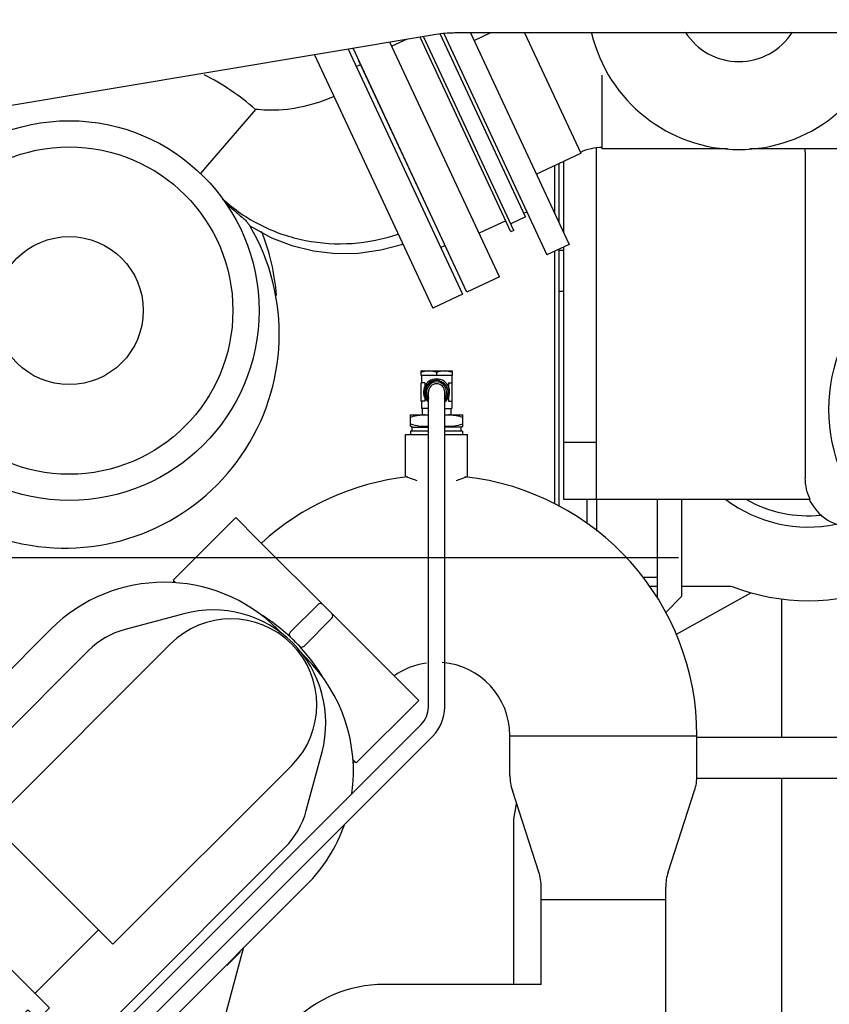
# Model space of a CAD drawing. Header units: millimetres. Extents: x 0 to 1189, y 0 to 841.
# Tile 165 of 175: x 928 to 948, y 469 to 493. Entities that reach past the tile are written whole.
import ezdxf

# ---------------------------------------------------------------- set-up
doc = ezdxf.new("R2010")
doc.units = ezdxf.units.MM
doc.header["$LTSCALE"] = 65.395
doc.linetypes.add('CENTER', pattern=[0.6, 0.375, -0.075, 0.075, -0.075])
for name, color, linetype in [('1007_885011_97_PBL1403', 7, 'CONTINUOUS'), ('25007_040000_TLKGS_KS_V_ABL1308', 7, 'CONTINUOUS'), ('25007_041000_TLKGS_KS_V_ABL1309', 7, 'CONTINUOUS'), ('25007_060000_TLKGS_KGS_V_ABL1244', 7, 'CONTINUOUS'), ('25007_061000_TLKGS_KGS_V_ABL1245', 7, 'CONTINUOUS'), ('25007_062000_TLKGS_KGS_TL_V_ABL1295', 7, 'CONTINUOUS'), ('25007_153200_271333_ABL1181', 7, 'CONTINUOUS'), ('25007_153200_33_ABL1345', 7, 'CONTINUOUS'), ('25007_153200_33_T1_PBL1404', 7, 'CONTINUOUS'), ('25007_153200_33_T2_PBL1354', 7, 'CONTINUOUS'), ('25007_153200_93_ABL1253', 7, 'CONTINUOUS'), ('25007_153200_93_T1_PBL1266', 7, 'CONTINUOUS'), ('25007_153200_93_T2_PBL1275', 7, 'CONTINUOUS'), ('25007_153700_00_12_AC_ABL1364', 7, 'CONTINUOUS'), ('25007_153700_00_12_AC_ABL1366', 7, 'CONTINUOUS'), ('25007_153700_00_12_T1_AC_PBL1365', 7, 'CONTINUOUS'), ('25007_153700_00_12_T1_AC_PBL1367', 7, 'CONTINUOUS'), ('25007_634500_05_SIMPLE1_A_ABL1246', 7, 'CONTINUOUS'), ('25007_634500_05_SIMPLE1_T1_A_PBL1247', 7, 'CONTINUOUS'), ('25007_641000_05_SIMPLE1_E_ABL1251', 7, 'CONTINUOUS'), ('25007_641000_05_SIMPLE1_T1_E_PBL1252', 7, 'CONTINUOUS'), ('25007_641000_05_SIMPLE1_T2_E_PBL1264', 7, 'CONTINUOUS'), ('25007_644000_01_SIMPLE1_C_ABL1374', 7, 'CONTINUOUS'), ('25007_644000_01_SIMPLE1_T1_C_PBL1375', 7, 'CONTINUOUS'), ('25007_644000_01_SIMPLE1_T2_C_PBL2440', 7, 'CONTINUOUS'), ('25007_733000_05_SIMPLE1_A_ABL1310', 7, 'CONTINUOUS'), ('25007_733000_05_SIMPLE1_T1_A_PBL1311', 7, 'CONTINUOUS'), ('25007_765000_05_SIMPLE1_T1_X_PBL1307', 7, 'CONTINUOUS'), ('25007_765000_05_SIMPLE1_T2_X_PBL2451', 7, 'CONTINUOUS'), ('25007_765000_05_SIMPLE1_X_ABL1306', 7, 'CONTINUOUS'), ('25007_831800_06_SIMPLE1_X_ABL1340', 7, 'CONTINUOUS'), ('25007_831800_06_SIMPLE1_X_T1_PBL1353', 7, 'CONTINUOUS'), ('25007_833200_01_SIMPLE1_X_ABL1339', 7, 'CONTINUOUS'), ('25007_836000_01_SIMPLE1_C_ABL1386', 7, 'CONTINUOUS'), ('25007_836000_01_SIMPLE1_T1_C_PBL1387', 7, 'CONTINUOUS'), ('25007_836000_01_SIMPLE1_T2_C_PBL2455', 7, 'CONTINUOUS'), ('25007_836000_01_SIMPLE1_T3_C_PBL2439', 7, 'CONTINUOUS'), ('25067_000000_IMO-2_SKL_PBL1327', 7, 'CONTINUOUS'), ('25067_000000_TLKGS_MARKETING_ABL1229', 7, 'CONTINUOUS'), ('25067_030000_TLKGS_V_ABL1230', 7, 'CONTINUOUS'), ('25067_100000_TLKGS_V_ABL1261', 7, 'CONTINUOUS'), ('25067_111000_21_SIMPLE1_A_ABL1271', 7, 'CONTINUOUS'), ('25067_111000_21_SIMPLE1_T1_A_PBL1272', 7, 'CONTINUOUS'), ('25067_111200_24_SIMPLE1_T5_X_PBL1326', 7, 'CONTINUOUS'), ('25067_111200_24_SIMPLE1_X_ABL1282', 7, 'CONTINUOUS'), ('25067_153000_20_T1_PBL1348', 7, 'CONTINUOUS'), ('6M25C_GENSET_SCHUTZHAUBE_ABL1249', 7, 'CONTINUOUS'), ('6M25C_GENSET_SCHUTZHAUBE_T1_PBL1250', 7, 'CONTINUOUS'), ('B-05-38X28-89X2_5-N6000_PBL1333', 7, 'CONTINUOUS'), ('BOGEN-S-2D-180-114_3X3_6_PBL1312', 7, 'CONTINUOUS'), ('BOGEN-S-2D-45-88_9X3_2_PBL2456', 7, 'CONTINUOUS'), ('BOGEN-S-2D-90-76_1X2_9_PBL1265', 7, 'CONTINUOUS'), ('D2616-2-K-114_3-3_6-76_1-2_9_PBL1298', 7, 'CONTINUOUS'), ('D2616-2-K-60_3-2_9-42_4-2_6_PBL1267', 7, 'CONTINUOUS'), ('D7603-A27X32-CU_PBL1334', 7, 'CONTINUOUS'), ('E1514-IBC_DN65PN40X2_PBL1385', 7, 'CONTINUOUS'), ('E1514-IBC_DN65PN40X2_PBL1407', 7, 'CONTINUOUS'), ('EN1092-1-01A-DN50-PN16-61_5_PBL1254', 7, 'CONTINUOUS'), ('GESTRA_RK41_PN6_DN80_PBL1402', 7, 'CONTINUOUS'), ('GWR-3_4-1_4_PBL1335', 7, 'CONTINUOUS'), ('links_5_VBL1178', 7, 'CONTINUOUS'), ('SVH10LR_PBL1337', 7, 'CONTINUOUS')]:
    doc.layers.add(name, color=color, linetype=linetype)

# ---------------------------------------------------------------- blocks, each defined once
blk = doc.blocks.new('EN1092-1-01A-DN50-PN16-61_5_PBL1254', base_point=(934.928, 462.982))
at = {"layer": 'EN1092-1-01A-DN50-PN16-61_5_PBL1254', "color": 7, "linetype": 'Continuous'}
for p, q in [((931.628, 463.122), (938.228, 463.122)), ((931.628, 462.842), (931.628, 463.122)), ((938.228, 462.842), (938.228, 463.122))]:
    blk.add_line(p, q, dxfattribs=at)
blk = doc.blocks.new('BOGEN-S-2D-90-76_1X2_9_PBL1265', base_point=(943.187398, 463.539))
at = {"layer": 'BOGEN-S-2D-90-76_1X2_9_PBL1265', "color": 7, "linetype": 'Continuous'}
blk.add_line((941.1664, 465.56), (944.2104, 465.56), dxfattribs=at)
for radius, start, end in [(4.041996, 179.9999433, 260.8589621), (0.997996, 179.9997704, 229.6513984)]:
    blk.add_arc((945.208396, 465.559996), radius, start, end, dxfattribs=at)
blk = doc.blocks.new('25007_153200_93_T1_PBL1266', base_point=(942.688, 468.6))
at = {"layer": '25007_153200_93_T1_PBL1266', "color": 7, "linetype": 'Continuous'}
for p, q in [((941.166, 471.64), (944.21, 471.64)), ((941.166, 469.562), (941.166, 471.64)), ((944.21, 465.56), (944.21, 471.64)), ((941.166, 465.56), (941.166, 468.042)), ((941.166, 465.56), (944.21, 465.56))]:
    blk.add_line(p, q, dxfattribs=at)
blk = doc.blocks.new('D2616-2-K-60_3-2_9-42_4-2_6_PBL1267', base_point=(934.928, 464.542))
at = {"layer": 'D2616-2-K-60_3-2_9-42_4-2_6_PBL1267', "color": 7, "linetype": 'Continuous'}
for p, q in [((934.08, 465.962), (935.776, 465.962)), ((934.08, 465.962), (934.08, 465.752)), ((935.776, 465.962), (935.776, 465.752)), ((934.066, 465.599), (934.08, 465.752)), ((935.791, 465.599), (935.776, 465.752)), ((934.066, 465.599), (933.737, 463.909)), ((935.791, 465.599), (936.12, 463.909)), ((933.737, 463.909), (933.722, 463.756)), ((936.12, 463.909), (936.134, 463.756)), ((933.722, 463.756), (933.722, 463.122)), ((936.134, 463.756), (936.134, 463.122))]:
    blk.add_line(p, q, dxfattribs=at)
blk = doc.blocks.new('25007_153200_93_T2_PBL1275', base_point=(937.667, 467.762))
at = {"layer": '25007_153200_93_T2_PBL1275', "color": 7, "linetype": 'Continuous'}
for p, q in [((941.166, 469.562), (937.328, 469.562)), ((941.166, 468.042), (937.328, 468.042)), ((934.168, 466.402), (934.168, 465.962)), ((935.688, 466.402), (935.688, 465.962))]:
    blk.add_line(p, q, dxfattribs=at)
for radius in [3.16, 1.64]:
    blk.add_arc((937.328, 466.402), radius, 90, 180, dxfattribs=at)
blk = doc.blocks.new('D2616-2-K-114_3-3_6-76_1-2_9_PBL1298', base_point=(942.688, 473.64))
at = {"layer": 'D2616-2-K-114_3-3_6-76_1-2_9_PBL1298', "color": 7, "linetype": 'Continuous'}
for p, q in [((940.402, 474.669), (940.402, 475.64)), ((940.474, 475.64), (944.974, 475.64)), ((944.974, 474.669), (944.974, 475.64)), ((941.108, 472.308), (940.461, 474.298)), ((944.269, 472.308), (944.916, 474.298)), ((941.166, 471.64), (941.166, 471.937)), ((944.21, 471.64), (944.21, 471.937)), ((941.166, 471.64), (944.21, 471.64))]:
    blk.add_line(p, q, dxfattribs=at)
for centre, start, end in [((941.602, 474.669), 180, 198), ((943.774, 474.669), 342, 360), ((939.966, 471.937), 0, 18), ((945.41, 471.937), 162, 180)]:
    blk.add_arc(centre, 1.2, start, end, dxfattribs=at)
blk = doc.blocks.new('BOGEN-S-2D-180-114_3X3_6_PBL1312', base_point=(939.65, 478.804))
at = {"layer": 'BOGEN-S-2D-180-114_3X3_6_PBL1312', "color": 7, "linetype": 'Continuous'}
blk.add_line((940.402, 475.64), (944.974, 475.64), dxfattribs=at)
for radius, start, end in [(6.366, 96.378, 132.2919), (6.366, 359.9982, 83.7622), (1.794, 97.9127, 125.7341), (1.794, 359.9936, 85.5588)]:
    blk.add_arc((938.608, 475.64), radius, start, end, dxfattribs=at)
blk = doc.blocks.new('B-05-38X28-89X2_5-N6000_PBL1333', base_point=(938.609, 482.442))
at = {"layer": 'B-05-38X28-89X2_5-N6000_PBL1333', "color": 7, "linetype": 'Continuous'}
for p, q in [((937.848, 483.002), (938.408, 483.002)), ((937.848, 481.982), (937.848, 483.002)), ((938.808, 483.002), (939.368, 483.002)), ((939.368, 481.982), (939.368, 483.002))]:
    blk.add_line(p, q, dxfattribs=at)
for points, knots in [([(937.848, 481.982), (937.854, 481.977), (937.881, 481.971), (937.932, 481.945), (938.02, 481.915), (938.088, 481.893), (938.127, 481.882)], [0, 0, 0, 0, 0.06951, 0.27129, 0.588376, 1, 1, 1, 1]), ([(939.09, 481.882), (939.129, 481.893), (939.199, 481.916), (939.273, 481.942), (939.326, 481.964), (939.341, 481.969), (939.374, 481.986), (939.368, 481.982)], [0, 0, 0, 0, 0.411622, 0.728708, 0.845236, 0.93049, 1, 1, 1, 1])]:
    blk.add_open_spline(points, degree=3, knots=knots, dxfattribs=at)
blk = doc.blocks.new('25007_153200_93_ABL1253', base_point=(938.418, 472.26))
at = {"layer": '25007_153200_93_T1_PBL1266'}
blk.add_blockref('25007_153200_93_T1_PBL1266', (942.688, 468.6), dxfattribs=at)
at = {"layer": '25007_153200_93_T2_PBL1275'}
blk.add_blockref('25007_153200_93_T2_PBL1275', (937.667, 467.762), dxfattribs=at)
at = {"layer": 'B-05-38X28-89X2_5-N6000_PBL1333'}
blk.add_blockref('B-05-38X28-89X2_5-N6000_PBL1333', (938.609, 482.442), dxfattribs=at)
at = {"layer": 'BOGEN-S-2D-180-114_3X3_6_PBL1312'}
blk.add_blockref('BOGEN-S-2D-180-114_3X3_6_PBL1312', (939.65, 478.804), dxfattribs=at)
at = {"layer": 'BOGEN-S-2D-90-76_1X2_9_PBL1265'}
blk.add_blockref('BOGEN-S-2D-90-76_1X2_9_PBL1265', (943.187, 463.539), dxfattribs=at)
at = {"layer": 'D2616-2-K-114_3-3_6-76_1-2_9_PBL1298'}
blk.add_blockref('D2616-2-K-114_3-3_6-76_1-2_9_PBL1298', (942.688, 473.64), dxfattribs=at)
at = {"layer": 'D2616-2-K-60_3-2_9-42_4-2_6_PBL1267'}
blk.add_blockref('D2616-2-K-60_3-2_9-42_4-2_6_PBL1267', (934.928, 464.542), dxfattribs=at)
at = {"layer": 'EN1092-1-01A-DN50-PN16-61_5_PBL1254'}
blk.add_blockref('EN1092-1-01A-DN50-PN16-61_5_PBL1254', (934.928, 462.982), dxfattribs=at)
blk = doc.blocks.new('D7603-A27X32-CU_PBL1334', base_point=(938.608, 483.042))
at = {"layer": 'D7603-A27X32-CU_PBL1334', "color": 7, "linetype": 'Continuous'}
for p, q in [((938.408, 483.082), (937.97, 483.082)), ((937.97, 483.082), (937.97, 483.002)), ((939.246, 483.082), (938.808, 483.082)), ((939.246, 483.082), (939.246, 483.002))]:
    blk.add_line(p, q, dxfattribs=at)
blk = doc.blocks.new('GWR-3_4-1_4_PBL1335', base_point=(938.608, 483.282))
at = {"layer": 'GWR-3_4-1_4_PBL1335', "color": 7, "linetype": 'Continuous'}
for p, q in [((937.968, 483.482), (938.408, 483.482)), ((937.968, 483.205), (937.968, 483.482)), ((938.808, 483.482), (939.248, 483.482)), ((939.248, 483.205), (939.248, 483.482)), ((938.008, 483.182), (937.968, 483.205)), ((938.008, 483.182), (938.408, 483.182)), ((938.008, 483.082), (938.008, 483.182)), ((939.208, 483.182), (938.808, 483.182)), ((939.208, 483.182), (939.248, 483.205)), ((939.208, 483.082), (939.208, 483.182))]:
    blk.add_line(p, q, dxfattribs=at)
for centre, start, end in [((938.287, 482.621), 81.9073, 89.9285), ((938.929, 482.621), 90.0715, 98.0927)]:
    blk.add_arc(centre, 0.86, start, end, dxfattribs=at)
for points in [[(937.968, 483.425), (938.071, 483.459), (938.18, 483.482), (938.288, 483.482)], [(938.928, 483.482), (939.037, 483.482), (939.146, 483.459), (939.248, 483.425)]]:
    blk.add_open_spline(points, degree=3, dxfattribs=at)
for points, knots in [([(937.968, 483.262), (938.039, 483.238), (938.185, 483.201), (938.335, 483.203), (938.409, 483.213)], [0, 0, 0, 0, 0.501823, 1, 1, 1, 1]), ([(938.808, 483.213), (938.881, 483.203), (939.032, 483.201), (939.178, 483.238), (939.248, 483.262)], [0, 0, 0, 0, 0.498177, 1, 1, 1, 1])]:
    blk.add_open_spline(points, degree=3, knots=knots, dxfattribs=at)
blk = doc.blocks.new('SVH10LR_PBL1337', base_point=(938.608, 484.022))
at = {"layer": 'SVH10LR_PBL1337', "color": 7, "linetype": 'Continuous'}
for p, q in [((938.238, 484.562), (938.228, 484.556)), ((938.228, 484.442), (938.228, 484.556)), ((938.238, 484.562), (938.978, 484.562)), ((938.608, 484.522), (938.608, 484.442)), ((938.978, 484.562), (938.988, 484.556)), ((938.988, 484.556), (938.988, 484.442)), ((938.988, 484.442), (938.228, 484.442)), ((938.317, 484.27), (938.228, 484.27)), ((938.228, 483.814), (938.228, 484.27)), ((938.238, 484.442), (938.238, 484.27)), ((938.317, 484.27), (938.317, 484.174)), ((938.9, 484.27), (938.988, 484.27)), ((938.9, 484.27), (938.9, 484.174)), ((938.978, 484.442), (938.978, 484.27)), ((938.988, 483.814), (938.988, 484.27)), ((938.317, 483.814), (938.228, 483.814)), ((938.238, 483.814), (938.238, 483.642)), ((938.317, 483.91), (938.317, 483.814)), ((938.9, 483.91), (938.9, 483.814)), ((938.9, 483.814), (938.988, 483.814)), ((938.978, 483.814), (938.978, 483.642)), ((938.408, 483.642), (938.238, 483.642)), ((938.258, 483.642), (938.258, 483.482)), ((938.808, 483.642), (938.978, 483.642)), ((938.958, 483.642), (938.958, 483.482))]:
    blk.add_line(p, q, dxfattribs=at)
for radius, start, end in [(0.32, 310.2452, 229.7548), (0.28, 317.5472, 222.4528), (0.246, 320.7224, 219.2776)]:
    blk.add_arc((938.608, 484.042), radius, start, end, dxfattribs=at)
at = {"layer": 'SVH10LR_PBL1337', "color": 2, "linetype": 'Continuous'}
for start, end in [(75, 226.3867), (313.6133, 15)]:
    blk.add_arc((938.608, 484.042), 0.29, start, end, dxfattribs=at)
at = {"layer": 'SVH10LR_PBL1337', "color": 7, "linetype": 'Continuous'}
for points in [[(938.608, 484.522), (938.547, 484.542), (938.418, 484.57), (938.289, 484.542), (938.228, 484.522)], [(938.988, 484.522), (938.927, 484.542), (938.798, 484.57), (938.669, 484.542), (938.608, 484.522)]]:
    blk.add_open_spline(points, degree=3, knots=[0, 0, 0, 0, 0.5, 1, 1, 1, 1], dxfattribs=at)
blk = doc.blocks.new('25007_153200_33_T2_PBL1354', base_point=(949.167, 490.888))
at = {"layer": '25007_153200_33_T2_PBL1354', "color": 7, "linetype": 'Continuous'}
for p, q in [((942.657, 489.988), (942.657, 491.788)), ((955.677, 489.988), (955.677, 490.618)), ((945.724, 489.988), (942.657, 489.988)), ((955.677, 489.988), (946.27, 489.988))]:
    blk.add_line(p, q, dxfattribs=at)
blk = doc.blocks.new('1007_885011_97_PBL1403', base_point=(940.315, 490.107))
at = {"layer": '1007_885011_97_PBL1403', "color": 7, "linetype": 'Continuous'}
for p, q in [((938.782, 492.804), (941.304, 487.395)), ((939.437, 492.818), (941.848, 487.648)), ((941.848, 487.648), (941.304, 487.395))]:
    blk.add_line(p, q, dxfattribs=at)
blk = doc.blocks.new('25007_153200_33_T1_PBL1404', base_point=(940.828, 491.094))
at = {"layer": '25007_153200_33_T1_PBL1404', "color": 7, "linetype": 'Continuous'}
for p, q in [((939.524, 492.633), (939.922, 492.818)), ((940.761, 492.818), (942.133, 489.877)), ((941.045, 489.37), (942.133, 489.877))]:
    blk.add_line(p, q, dxfattribs=at)
blk = doc.blocks.new('BOGEN-S-2D-45-88_9X3_2_PBL2456', base_point=(942.39, 489.956))
at = {"layer": 'BOGEN-S-2D-45-88_9X3_2_PBL2456', "color": 7, "linetype": 'Continuous'}
blk.add_arc((942.657, 488.754), 1.262, 90, 115.0001, dxfattribs=at)
blk = doc.blocks.new('25007_153200_33_ABL1345', base_point=(952.043, 494.947))
at = {"layer": '1007_885011_97_PBL1403'}
blk.add_blockref('1007_885011_97_PBL1403', (940.315, 490.107), dxfattribs=at)
at = {"layer": '25007_153200_33_T1_PBL1404'}
blk.add_blockref('25007_153200_33_T1_PBL1404', (940.828, 491.094), dxfattribs=at)
at = {"layer": '25007_153200_33_T2_PBL1354'}
blk.add_blockref('25007_153200_33_T2_PBL1354', (949.167, 490.888), dxfattribs=at)
at = {"layer": 'BOGEN-S-2D-45-88_9X3_2_PBL2456'}
blk.add_blockref('BOGEN-S-2D-45-88_9X3_2_PBL2456', (942.39, 489.956), dxfattribs=at)
blk = doc.blocks.new('25067_153000_20_T1_PBL1348', base_point=(933.66, 475.684))
at = {"layer": '25067_153000_20_T1_PBL1348', "color": 7, "linetype": 'Continuous'}
for p, q in [((938.408, 476.34), (938.408, 484.042)), ((938.808, 476.34), (938.808, 484.042)), ((929.925, 467.609), (938.233, 475.916)), ((930.208, 467.326), (938.516, 475.633)), ((928.794, 467.891), (929.077, 467.609)), ((928.511, 467.609), (928.794, 467.326))]:
    blk.add_line(p, q, dxfattribs=at)
for centre, radius, start, end in [((938.608, 484.042), 0.2, 0, 180), ((937.808, 476.34), 0.6, 315, 360), ((937.808, 476.34), 1, 315, 360), ((929.501, 468.033), 0.6, 225, 315), ((929.501, 468.033), 1, 225, 315)]:
    blk.add_arc(centre, radius, start, end, dxfattribs=at)
blk = doc.blocks.new('25007_153700_00_12_T1_AC_PBL1365', base_point=(936.601, 476.911))
at = {"layer": '25007_153700_00_12_T1_AC_PBL1365', "color": 7, "linetype": 'Continuous'}
for p, q in [((935.711, 478.849), (935.031, 478.169)), ((935.824, 478.849), (937.686, 476.987)), ((935.032, 478.055), (935.117, 477.972)), ((937.686, 476.987), (938.125, 476.547)), ((938.125, 476.547), (938.171, 476.501)), ((938.171, 476.501), (936.644, 474.974)), ((936.553, 475.065), (936.644, 474.974))]:
    blk.add_line(p, q, dxfattribs=at)
for centre, radius, start, end in [((935.767, 478.792), 0.08, 45, 135), ((935.087, 478.112), 0.08, 135, 226.3643), ((931.609, 474.465), 4.96, 32.1182, 45)]:
    blk.add_arc(centre, radius, start, end, dxfattribs=at)
blk = doc.blocks.new('25007_153700_00_12_AC_ABL1364', base_point=(936.601, 476.911))
at = {"layer": '25007_153700_00_12_T1_AC_PBL1365'}
blk.add_blockref('25007_153700_00_12_T1_AC_PBL1365', (936.601, 476.911), dxfattribs=at)
blk = doc.blocks.new('25007_153700_00_12_T1_AC_PBL1367', base_point=(934.11, 479.403))
at = {"layer": '25007_153700_00_12_T1_AC_PBL1367', "color": 7, "linetype": 'Continuous'}
for p, q in [((933.7, 480.973), (932.172, 479.446)), ((933.7, 480.973), (933.746, 480.927)), ((933.746, 480.927), (934.185, 480.488)), ((934.185, 480.488), (936.047, 478.625)), ((932.172, 479.446), (932.218, 479.4)), ((936.047, 478.512), (935.367, 477.832)), ((935.17, 477.918), (935.253, 477.834))]:
    blk.add_line(p, q, dxfattribs=at)
for centre, radius, start, end in [((931.663, 474.411), 4.96, 45, 57.761), ((935.991, 478.569), 0.08, 315, 45), ((935.311, 477.889), 0.08, 223.6357, 315)]:
    blk.add_arc(centre, radius, start, end, dxfattribs=at)
blk = doc.blocks.new('25007_153700_00_12_AC_ABL1366', base_point=(934.11, 479.403))
at = {"layer": '25007_153700_00_12_T1_AC_PBL1367'}
blk.add_blockref('25007_153700_00_12_T1_AC_PBL1367', (934.11, 479.403), dxfattribs=at)
blk = doc.blocks.new('E1514-IBC_DN65PN40X2_PBL1385', base_point=(937.783, 489.835))
at = {"layer": 'E1514-IBC_DN65PN40X2_PBL1385', "color": 7, "linetype": 'Continuous'}
blk.add_line((938.857, 487.533), (936.71, 492.137), dxfattribs=at)
blk = doc.blocks.new('GESTRA_RK41_PN6_DN80_PBL1402', base_point=(939.15, 490.359))
at = {"layer": 'GESTRA_RK41_PN6_DN80_PBL1402', "color": 7, "linetype": 'Continuous'}
for p, q in [((937.886, 492.664), (937.516, 492.491)), ((940.425, 487.956), (938.205, 492.717)), ((940.498, 487.989), (938.287, 492.731)), ((940.784, 488.322), (938.698, 492.795)), ((940.784, 488.322), (940.421, 488.152)), ((940.298, 488.227), (939.646, 487.923)), ((940.498, 487.989), (940.425, 487.956))]:
    blk.add_line(p, q, dxfattribs=at)
blk = doc.blocks.new('E1514-IBC_DN65PN40X2_PBL1407', base_point=(940.778, 488.429))
at = {"layer": 'E1514-IBC_DN65PN40X2_PBL1407', "color": 7, "linetype": 'Continuous'}
blk.add_line((940.742, 488.412), (940.814, 488.446), dxfattribs=at)
blk = doc.blocks.new('25007_153200_271333_ABL1181', base_point=(925.57, 469.52))
at = {"layer": '25007_153200_33_ABL1345'}
blk.add_blockref('25007_153200_33_ABL1345', (952.043, 494.947), dxfattribs=at)
at = {"layer": '25007_153200_93_ABL1253'}
blk.add_blockref('25007_153200_93_ABL1253', (938.418, 472.26), dxfattribs=at)
at = {"layer": '25007_153700_00_12_AC_ABL1364'}
blk.add_blockref('25007_153700_00_12_AC_ABL1364', (936.601, 476.911), dxfattribs=at)
at = {"layer": '25007_153700_00_12_AC_ABL1366'}
blk.add_blockref('25007_153700_00_12_AC_ABL1366', (934.11, 479.403), dxfattribs=at)
at = {"layer": '25067_153000_20_T1_PBL1348'}
blk.add_blockref('25067_153000_20_T1_PBL1348', (933.66, 475.684), dxfattribs=at)
at = {"layer": 'D7603-A27X32-CU_PBL1334'}
blk.add_blockref('D7603-A27X32-CU_PBL1334', (938.608, 483.042), dxfattribs=at)
at = {"layer": 'E1514-IBC_DN65PN40X2_PBL1385'}
blk.add_blockref('E1514-IBC_DN65PN40X2_PBL1385', (937.783, 489.835), dxfattribs=at)
at = {"layer": 'E1514-IBC_DN65PN40X2_PBL1407'}
blk.add_blockref('E1514-IBC_DN65PN40X2_PBL1407', (940.778, 488.429), dxfattribs=at)
at = {"layer": 'GESTRA_RK41_PN6_DN80_PBL1402'}
blk.add_blockref('GESTRA_RK41_PN6_DN80_PBL1402', (939.15, 490.359), dxfattribs=at)
at = {"layer": 'GWR-3_4-1_4_PBL1335'}
blk.add_blockref('GWR-3_4-1_4_PBL1335', (938.608, 483.282), dxfattribs=at)
at = {"layer": 'SVH10LR_PBL1337'}
blk.add_blockref('SVH10LR_PBL1337', (938.608, 484.022), dxfattribs=at)
blk = doc.blocks.new('25067_111000_21_SIMPLE1_T1_A_PBL1272', base_point=(920, 491.08))
at = {"layer": '25067_111000_21_SIMPLE1_T1_A_PBL1272', "color": 7, "linetype": 'Continuous'}
for p, q in [((941.6, 489.629), (941.6, 488.181)), ((941.6, 487.532), (941.6, 481.248))]:
    blk.add_line(p, q, dxfattribs=at)
blk = doc.blocks.new('25067_111000_21_SIMPLE1_A_ABL1271', base_point=(920, 491.08))
at = {"layer": '25067_111000_21_SIMPLE1_T1_A_PBL1272'}
blk.add_blockref('25067_111000_21_SIMPLE1_T1_A_PBL1272', (920, 491.08), dxfattribs=at)
blk = doc.blocks.new('25067_111200_24_SIMPLE1_T5_X_PBL1326', base_point=(943.1, 483.072))
at = {"layer": '25067_111200_24_SIMPLE1_T5_X_PBL1326', "color": 7, "linetype": 'Continuous'}
for p, q in [((941.72, 487.5), (941.6, 487.5)), ((941.72, 486.5), (941.6, 486.5)), ((942.28, 481.416), (942.28, 480.833)), ((942.52, 481.416), (942.52, 480.643)), ((944, 481.416), (944, 479.02)), ((944.6, 481.416), (944.6, 479.04)), ((943.64, 479.52), (944, 479.52)), ((944.6, 479.04), (944.204, 478.644))]:
    blk.add_line(p, q, dxfattribs=at)
blk = doc.blocks.new('25067_111200_24_SIMPLE1_X_ABL1282', base_point=(918.646, 493.9))
at = {"layer": '25067_111200_24_SIMPLE1_T5_X_PBL1326'}
blk.add_blockref('25067_111200_24_SIMPLE1_T5_X_PBL1326', (943.1, 483.072), dxfattribs=at)
blk = doc.blocks.new('25067_100000_TLKGS_V_ABL1261', base_point=(919.346, 501.59))
at = {"layer": '25067_111000_21_SIMPLE1_A_ABL1271'}
blk.add_blockref('25067_111000_21_SIMPLE1_A_ABL1271', (920, 491.08), dxfattribs=at)
at = {"layer": '25067_111200_24_SIMPLE1_X_ABL1282'}
blk.add_blockref('25067_111200_24_SIMPLE1_X_ABL1282', (918.646, 493.9), dxfattribs=at)
blk = doc.blocks.new('25067_030000_TLKGS_V_ABL1230', base_point=(931.866, 519.393))
at = {"layer": '25067_100000_TLKGS_V_ABL1261'}
blk.add_blockref('25067_100000_TLKGS_V_ABL1261', (919.346, 501.59), dxfattribs=at)
blk = doc.blocks.new('25007_634500_05_SIMPLE1_T1_A_PBL1247', base_point=(919.8, 479.179))
at = {"layer": '25007_634500_05_SIMPLE1_T1_A_PBL1247', "color": 7, "linetype": 'Continuous'}
for p, q in [((941.5, 488.395), (941.5, 489.582)), ((941.5, 481.307), (941.5, 487.486)), ((940.5, 473.6), (940.566, 473.975)), ((940.5, 469.562), (940.5, 473.6))]:
    blk.add_line(p, q, dxfattribs=at)
blk = doc.blocks.new('25007_634500_05_SIMPLE1_A_ABL1246', base_point=(919.8, 479.179))
at = {"layer": '25007_634500_05_SIMPLE1_T1_A_PBL1247'}
blk.add_blockref('25007_634500_05_SIMPLE1_T1_A_PBL1247', (919.8, 479.179), dxfattribs=at)
blk = doc.blocks.new('25007_641000_05_SIMPLE1_T1_E_PBL1252', base_point=(924.792, 466.704))
at = {"layer": '25007_641000_05_SIMPLE1_T1_E_PBL1252', "color": 7, "linetype": 'Continuous'}
for p, q in [((923.6, 470.8), (923.034, 470.234)), ((923.6, 470.8), (927.984, 466.416)), ((923.063, 470.206), (922.929, 469.85)), ((923.034, 470.234), (926.956, 466.313)), ((922.568, 468.89), (922.565, 468.883)), ((921.972, 466.448), (921.972, 464.608)), ((927.418, 465.85), (927.984, 466.416)), ((926.956, 466.313), (927.418, 465.85)), ((927.612, 465.408), (927.843, 466.275)), ((927.344, 465.925), (927.344, 465.408)), ((927.344, 465.408), (927.612, 465.408)), ((927.852, 465.208), (927.992, 465.208)), ((927.992, 464.008), (927.992, 465.208)), ((921.795, 463.606), (921.972, 464.608)), ((927.504, 464.608), (921.972, 464.608)), ((927.789, 463.606), (927.767, 463.726)), ((919.792, 463.408), (929.792, 463.408)), ((919.792, 462.608), (919.792, 463.408)), ((929.792, 462.608), (929.792, 463.408)), ((919.792, 462.608), (929.792, 462.608))]:
    blk.add_line(p, q, dxfattribs=at)
for centre, radius, start, end in [((927.592, 466.448), 5.585, 140.6056, 142.3681), ((927.592, 466.448), 5.62, 154.0939, 180), ((927.592, 466.448), 5.585, 154.0779, 154.1572), ((927.852, 465.448), 0.24, 187.6551, 270), ((928.004, 463.768), 0.24, 92.8222, 190.0006), ((921.559, 463.648), 0.24, 270, 350), ((928.025, 463.648), 0.24, 190, 270)]:
    blk.add_arc(centre, radius, start, end, dxfattribs=at)
blk.add_open_spline([(927.735, 464.623), (927.709, 464.621), (927.632, 464.615), (927.555, 464.608), (927.504, 464.608)], degree=3, knots=[0, 0, 0, 0, 0.330032, 1, 1, 1, 1], dxfattribs=at)
blk = doc.blocks.new('25007_641000_05_SIMPLE1_T2_E_PBL1264', base_point=(929.994, 472.942))
at = {"layer": '25007_641000_05_SIMPLE1_T2_E_PBL1264', "color": 7, "linetype": 'Continuous'}
for p, q in [((932.195, 479.423), (932.157, 479.385)), ((932.426, 478.622), (930.993, 478.238)), ((929.177, 478.243), (925.5, 474.565)), ((934.813, 478.151), (934.72, 478.244)), ((932.096, 477.882), (927.727, 473.511)), ((930.097, 477.72), (926.095, 473.717)), ((935.428, 477.537), (935.336, 477.629)), ((927.635, 476.7), (925.753, 476.196)), ((927.535, 476.617), (927.209, 476.292)), ((927.543, 476.608), (927.535, 476.617)), ((927.209, 476.292), (927.218, 476.283)), ((925.389, 475.831), (924.788, 473.587)), ((935.423, 473.809), (935.807, 475.243)), ((935.067, 474.912), (930.697, 470.542)), ((936.607, 475.011), (936.57, 474.973)), ((927.727, 473.511), (928.081, 473.158)), ((928.081, 473.157), (926.526, 471.602)), ((928.081, 473.158), (930.344, 470.895)), ((925.615, 471.596), (924.229, 472.982)), ((930.904, 468.91), (934.906, 472.913)), ((925.577, 472.82), (925.326, 471.884)), ((925.578, 472.821), (925.468, 472.411)), ((925.468, 472.411), (925.327, 471.884)), ((925.468, 472.411), (926.048, 471.831)), ((925.468, 472.411), (926.048, 471.831)), ((925.468, 472.411), (925.468, 472.411)), ((924.766, 470.747), (923.38, 472.133)), ((926.172, 471.955), (925.889, 471.672)), ((929.142, 468.986), (926.172, 471.955)), ((931.752, 468.315), (935.429, 471.993)), ((925.79, 471.771), (924.574, 470.554)), ((925.889, 471.672), (925.79, 471.771)), ((924.144, 471.369), (923.647, 470.872)), ((923.647, 470.872), (924.135, 470.384)), ((924.094, 470.428), (923.648, 470.873)), ((930.344, 470.895), (928.789, 469.339)), ((930.344, 470.895), (930.697, 470.542)), ((924.574, 470.555), (927.403, 467.727)), ((924.574, 470.554), (927.403, 467.726)), ((924.525, 469.997), (924.094, 470.428)), ((924.135, 470.384), (924.566, 469.953)), ((933.383, 468.569), (933.887, 470.45)), ((933.478, 470.025), (933.804, 470.35)), ((933.804, 470.35), (933.795, 470.359)), ((933.47, 470.033), (933.478, 470.025)), ((925.501, 469.021), (924.525, 469.997)), ((924.566, 469.953), (925.5, 469.02)), ((925.499, 469.019), (925.5, 469.02)), ((925.499, 469.019), (926.207, 468.312)), ((925.501, 469.021), (926.209, 468.314)), ((927.403, 467.726), (928.619, 468.943)), ((928.619, 468.943), (928.859, 468.702)), ((928.619, 468.943), (928.86, 468.703)), ((928.859, 468.702), (929.142, 468.986)), ((929.018, 468.862), (929.598, 468.282)), ((929.018, 468.861), (929.598, 468.282)), ((928.265, 468.589), (928.364, 468.49)), ((928.42, 468.546), (927.799, 467.925)), ((928.265, 468.391), (928.406, 468.249)), ((928.42, 468.546), (928.561, 468.404)), ((928.561, 468.404), (928.548, 468.392)), ((929.598, 468.282), (930.008, 468.392)), ((926.207, 468.313), (927.14, 467.379)), ((926.207, 468.312), (926.207, 468.313)), ((927.184, 467.339), (926.208, 468.314)), ((928.445, 468.288), (928.406, 468.249)), ((928.857, 468.083), (929.598, 468.282)), ((929.598, 468.282), (929.598, 468.282)), ((930.774, 467.603), (933.019, 468.205)), ((927.756, 468.08), (927.855, 467.981)), ((927.799, 467.925), (927.941, 467.784)), ((927.954, 468.08), (928.096, 467.939)), ((928.096, 467.939), (928.057, 467.901)), ((928.011, 467.854), (927.941, 467.784)), ((927.14, 467.379), (927.572, 466.948)), ((927.616, 466.907), (927.184, 467.339)), ((928.771, 467.171), (928.06, 466.461)), ((928.626, 467.027), (929.05, 467.141)), ((927.572, 466.948), (928.06, 466.461)), ((928.061, 466.461), (927.616, 466.907))]:
    blk.add_line(p, q, dxfattribs=at)
for centre, radius, start, end in [((931.949, 475.471), 3.92, 45.0099, 135.0099), ((933.141, 475.956), 2.76, 345.0099, 105.0099), ((933.581, 476.397), 2.1, 315.0099, 135.0099), ((931.511, 476.306), 2, 105.0099, 135.0099), ((932.656, 474.764), 3.92, 351.964, 45.0099), ((929.388, 472.202), 5.4, 132.3017, 137.7697), ((928.273, 471.794), 3.92, 135.0099, 166.1177), ((927.51, 472.303), 2, 135.0099, 165.0099), ((933.491, 474.327), 2, 315.0099, 345.0099), ((932.656, 474.764), 3.92, 315.0099, 340.6295), ((923.804, 472.557), 0.6, 45.0099, 225.0099), ((928.273, 471.794), 3.92, 190.3441, 225.0099), ((927.916, 470.73), 2.8, 197.8447, 252.1749), ((929.49, 470.324), 2, 285.0099, 315.0099), ((929.388, 472.202), 5.4, 312.2501, 317.7181), ((928.98, 471.087), 3.92, 225.0099, 270.3763), ((928.98, 471.087), 3.92, 289.3336, 315.0099), ((927.916, 470.73), 2.8, 264.0816, 267.7496)]:
    blk.add_arc(centre, radius, start, end, dxfattribs=at)
blk = doc.blocks.new('25007_641000_05_SIMPLE1_E_ABL1251', base_point=(928.2, 471.016))
at = {"layer": '25007_641000_05_SIMPLE1_T1_E_PBL1252'}
blk.add_blockref('25007_641000_05_SIMPLE1_T1_E_PBL1252', (924.792, 466.704), dxfattribs=at)
at = {"layer": '25007_641000_05_SIMPLE1_T2_E_PBL1264'}
blk.add_blockref('25007_641000_05_SIMPLE1_T2_E_PBL1264', (929.994, 472.942), dxfattribs=at)
blk = doc.blocks.new('25007_765000_05_SIMPLE1_T1_X_PBL1307', base_point=(950.72, 489.706))
at = {"layer": '25007_765000_05_SIMPLE1_T1_X_PBL1307', "color": 7, "linetype": 'Continuous'}
for p, q in [((942.52, 481.416), (942.52, 490.001)), ((947.623, 489.916), (947.623, 481.936)), ((941.72, 487.923), (941.72, 489.685)), ((941.72, 481.416), (941.72, 487.588)), ((942.52, 482.808), (941.72, 482.808)), ((947.742, 481.416), (941.72, 481.416)), ((951.6, 475.596), (944.974, 475.596)), ((949.015, 474.596), (944.971, 474.596))]:
    blk.add_line(p, q, dxfattribs=at)
for centre, radius, start, end in [((947.144, 489.916), 0.479, 0.0065, 8.6684), ((948.8, 481.936), 1.2, 205.6793, 270)]:
    blk.add_arc(centre, radius, start, end, dxfattribs=at)
blk.add_open_spline([(947.742, 481.416), (947.664, 481.576), (947.623, 481.758), (947.623, 481.936)], degree=3, dxfattribs=at)
blk = doc.blocks.new('25007_765000_05_SIMPLE1_T2_X_PBL2451', base_point=(952.2, 483.616))
at = {"layer": '25007_765000_05_SIMPLE1_T2_X_PBL2451', "color": 7, "linetype": 'Continuous'}
for radius in [4, 1.81]:
    blk.add_circle((952.2, 483.616), radius, dxfattribs=at)
blk = doc.blocks.new('25007_765000_05_SIMPLE1_X_ABL1306', base_point=(950.72, 489.706))
at = {"layer": '25007_765000_05_SIMPLE1_T1_X_PBL1307'}
blk.add_blockref('25007_765000_05_SIMPLE1_T1_X_PBL1307', (950.72, 489.706), dxfattribs=at)
at = {"layer": '25007_765000_05_SIMPLE1_T2_X_PBL2451'}
blk.add_blockref('25007_765000_05_SIMPLE1_T2_X_PBL2451', (952.2, 483.616), dxfattribs=at)
blk = doc.blocks.new('25007_644000_01_SIMPLE1_T1_C_PBL1375', base_point=(932.114, 486.319))
at = {"layer": '25007_644000_01_SIMPLE1_T1_C_PBL1375', "color": 7, "linetype": 'Continuous'}
for p, q in [((936.446, 492.423), (939.24, 486.432)), ((935.627, 492.286), (938.515, 486.093)), ((936.645, 491.996), (936.752, 492.046)), ((934.183, 490.951), (933.68, 490.366)), ((933.68, 490.366), (933.007, 489.584)), ((933.007, 489.584), (932.836, 489.385)), ((938.707, 487.573), (938.814, 487.623)), ((939.24, 486.432), (938.515, 486.093))]:
    blk.add_line(p, q, dxfattribs=at)
for points in [[(936.102, 491.266), (936.019, 491.232), (935.878, 491.177), (935.742, 491.128), (935.611, 491.086), (935.484, 491.049), (935.361, 491.019), (935.243, 490.993), (935.128, 490.973), (935.017, 490.956), (934.963, 490.95), (934.858, 490.94), (934.755, 490.933), (934.657, 490.929), (934.562, 490.928), (934.472, 490.93), (934.386, 490.934), (934.308, 490.939), (934.237, 490.945), (934.183, 490.951)], [(934.044, 488.107), (934.112, 488.063), (934.573, 487.813), (935.07, 487.62), (935.596, 487.491), (936.141, 487.429), (936.695, 487.436), (937.249, 487.513), (937.785, 487.658)]]:
    blk.add_lwpolyline(points, dxfattribs=at)
blk.add_circle((929.628, 486.032), 4.64, dxfattribs=at)
for centre, radius, start, end in [((929.947, 486.026), 6.496, 49.3017, 62.6903), ((929.666, 486.311), 6.096, 135.8034, 260.6589), ((929.526, 485.462), 5.235, 260.6589, 30.3542), ((929.628, 486.032), 5.08, 4.1784, 22.3198)]:
    blk.add_arc(centre, radius, start, end, dxfattribs=at)
for points, knots in [([(933.377, 488.765), (933.657, 488.507), (934.295, 488.068), (935.393, 487.697), (936.55, 487.625), (937.309, 487.778), (937.672, 487.901)], [0, 0, 0, 0, 0.249373, 0.499292, 0.749553, 1, 1, 1, 1]), ([(933.439, 488.679), (933.491, 488.63), (933.594, 488.537), (933.745, 488.408), (933.872, 488.296), (933.95, 488.229), (933.976, 488.196)], [0, 0, 0, 0, 0.295153, 0.576372, 0.826628, 1, 1, 1, 1]), ([(933.976, 488.196), (933.993, 488.174), (934.014, 488.144), (934.039, 488.115), (934.044, 488.107)], [0, 0, 0, 0, 0.741712, 1, 1, 1, 1])]:
    blk.add_open_spline(points, degree=3, knots=knots, dxfattribs=at)
blk = doc.blocks.new('25007_644000_01_SIMPLE1_T2_C_PBL2440', base_point=(929.628, 486.032))
at = {"layer": '25007_644000_01_SIMPLE1_T2_C_PBL2440', "color": 7, "linetype": 'Continuous'}
for radius in [4, 1.81]:
    blk.add_circle((929.628, 486.032), radius, dxfattribs=at)
blk = doc.blocks.new('25007_644000_01_SIMPLE1_C_ABL1374', base_point=(932.114, 486.319))
at = {"layer": '25007_644000_01_SIMPLE1_T1_C_PBL1375'}
blk.add_blockref('25007_644000_01_SIMPLE1_T1_C_PBL1375', (932.114, 486.319), dxfattribs=at)
at = {"layer": '25007_644000_01_SIMPLE1_T2_C_PBL2440'}
blk.add_blockref('25007_644000_01_SIMPLE1_T2_C_PBL2440', (929.628, 486.032), dxfattribs=at)
blk = doc.blocks.new('25007_836000_01_SIMPLE1_T1_C_PBL1387', base_point=(938.356, 489.538))
at = {"layer": '25007_836000_01_SIMPLE1_T1_C_PBL1387', "color": 7, "linetype": 'Continuous'}
for p, q in [((939.347, 486.483), (936.568, 492.443)), ((940.144, 486.855), (937.468, 492.594)), ((940.144, 486.855), (939.347, 486.483))]:
    blk.add_line(p, q, dxfattribs=at)
blk = doc.blocks.new('25007_836000_01_SIMPLE1_T3_C_PBL2439', base_point=(929.628, 486.032))
at = {"layer": '25007_836000_01_SIMPLE1_T3_C_PBL2439', "color": 7, "linetype": 'Continuous'}
for radius in [4, 1.81]:
    blk.add_circle((929.628, 486.032), radius, dxfattribs=at)
blk = doc.blocks.new('25007_836000_01_SIMPLE1_T2_C_PBL2455', base_point=(946, 495.092))
at = {"layer": '25007_836000_01_SIMPLE1_T2_C_PBL2455', "color": 7, "linetype": 'Continuous'}
for radius, start, end in [(3.7, 48.1593, 131.8407), (3.7, 193.3249, 346.6751), (1.55, 212.3043, 327.6957)]:
    blk.add_arc((946, 493.668), radius, start, end, dxfattribs=at)
blk = doc.blocks.new('25007_836000_01_SIMPLE1_C_ABL1386', base_point=(937.664, 489.7))
at = {"layer": '25007_836000_01_SIMPLE1_T1_C_PBL1387'}
blk.add_blockref('25007_836000_01_SIMPLE1_T1_C_PBL1387', (938.356, 489.538), dxfattribs=at)
at = {"layer": '25007_836000_01_SIMPLE1_T2_C_PBL2455'}
blk.add_blockref('25007_836000_01_SIMPLE1_T2_C_PBL2455', (946, 495.092), dxfattribs=at)
at = {"layer": '25007_836000_01_SIMPLE1_T3_C_PBL2439'}
blk.add_blockref('25007_836000_01_SIMPLE1_T3_C_PBL2439', (929.628, 486.032), dxfattribs=at)
blk = doc.blocks.new('25007_061000_TLKGS_KGS_V_ABL1245', base_point=(921.577, 501.632))
at = {"layer": '25007_634500_05_SIMPLE1_A_ABL1246'}
blk.add_blockref('25007_634500_05_SIMPLE1_A_ABL1246', (919.8, 479.179), dxfattribs=at)
at = {"layer": '25007_641000_05_SIMPLE1_E_ABL1251'}
blk.add_blockref('25007_641000_05_SIMPLE1_E_ABL1251', (928.2, 471.016), dxfattribs=at)
at = {"layer": '25007_644000_01_SIMPLE1_C_ABL1374'}
blk.add_blockref('25007_644000_01_SIMPLE1_C_ABL1374', (932.114, 486.319), dxfattribs=at)
at = {"layer": '25007_765000_05_SIMPLE1_X_ABL1306'}
blk.add_blockref('25007_765000_05_SIMPLE1_X_ABL1306', (950.72, 489.706), dxfattribs=at)
at = {"layer": '25007_836000_01_SIMPLE1_C_ABL1386'}
blk.add_blockref('25007_836000_01_SIMPLE1_C_ABL1386', (937.664, 489.7), dxfattribs=at)
blk = doc.blocks.new('25007_831800_06_SIMPLE1_X_T1_PBL1353', base_point=(935.968, 493.145))
at = {"layer": '25007_831800_06_SIMPLE1_X_T1_PBL1353', "color": 7, "linetype": 'Continuous'}
for p, q in [((938.546, 492.774), (921.212, 489.872)), ((955.42, 492.818), (939.132, 492.818))]:
    blk.add_line(p, q, dxfattribs=at)
blk.add_open_spline([(939.132, 492.818), (939.079, 492.818), (938.883, 492.815), (938.687, 492.798), (938.546, 492.774)], degree=3, knots=[0, 0, 0, 0, 0.272096, 1, 1, 1, 1], dxfattribs=at)
blk = doc.blocks.new('25007_831800_06_SIMPLE1_X_ABL1340', base_point=(935.91, 492.498))
at = {"layer": '25007_831800_06_SIMPLE1_X_T1_PBL1353'}
blk.add_blockref('25007_831800_06_SIMPLE1_X_T1_PBL1353', (935.968, 493.145), dxfattribs=at)
blk = doc.blocks.new('25007_833200_01_SIMPLE1_X_ABL1339', base_point=(940.63, 494.457))
at = {"layer": '25007_831800_06_SIMPLE1_X_ABL1340'}
blk.add_blockref('25007_831800_06_SIMPLE1_X_ABL1340', (935.91, 492.498), dxfattribs=at)
blk = doc.blocks.new('25007_062000_TLKGS_KGS_TL_V_ABL1295', base_point=(935.78, 528.305))
at = {"layer": '25007_833200_01_SIMPLE1_X_ABL1339'}
blk.add_blockref('25007_833200_01_SIMPLE1_X_ABL1339', (940.63, 494.457), dxfattribs=at)
blk = doc.blocks.new('25007_060000_TLKGS_KGS_V_ABL1244', base_point=(925.947, 514.166))
at = {"layer": '25007_061000_TLKGS_KGS_V_ABL1245'}
blk.add_blockref('25007_061000_TLKGS_KGS_V_ABL1245', (921.577, 501.632), dxfattribs=at)
at = {"layer": '25007_062000_TLKGS_KGS_TL_V_ABL1295'}
blk.add_blockref('25007_062000_TLKGS_KGS_TL_V_ABL1295', (935.78, 528.305), dxfattribs=at)
blk = doc.blocks.new('25007_733000_05_SIMPLE1_T1_A_PBL1311', base_point=(949.989, 478.297))
at = {"layer": '25007_733000_05_SIMPLE1_T1_A_PBL1311', "color": 7, "linetype": 'Continuous'}
for p, q in [((943.799, 479.3), (944, 479.3)), ((944.6, 479.3), (945.806, 479.3)), ((949.594, 479.3), (951.5, 479.3)), ((949.9, 478.3), (949.9, 479.3)), ((946.301, 479.133), (944.468, 478.111)), ((955.5, 478.3), (955.5, 478.696)), ((949.9, 478.3), (953.1, 478.3)), ((951.3, 477.604), (951.3, 478.3)), ((954.1, 478.3), (955.5, 478.3)), ((951.3, 477.604), (953.1, 477.604)), ((951.86, 476.604), (951.86, 477.604)), ((950.521, 476.22), (951.86, 476.604)), ((951.86, 476.604), (953.015, 476.604)), ((954.879, 476.22), (954.015, 476.468)), ((949.22, 476.22), (952.817, 476.22)), ((953.935, 476.22), (956.18, 476.22)), ((953.787, 475.18), (956.18, 475.18))]:
    blk.add_line(p, q, dxfattribs=at)
for centre, radius, start, end in [((947.7, 484.1), 3.36, 233.0629, 281.5897), ((947.7, 484.1), 3.085, 240.6558, 275.7674), ((947.7, 484.1), 5.16, 248.4711, 291.5289), ((949.22, 475.7), 0.52, 90, 191.6237), ((956.18, 475.7), 0.52, 270, 90)]:
    blk.add_arc(centre, radius, start, end, dxfattribs=at)
blk = doc.blocks.new('25007_733000_05_SIMPLE1_A_ABL1310', base_point=(949.989, 478.297))
at = {"layer": '25007_733000_05_SIMPLE1_T1_A_PBL1311'}
blk.add_blockref('25007_733000_05_SIMPLE1_T1_A_PBL1311', (949.989, 478.297), dxfattribs=at)
blk = doc.blocks.new('25007_041000_TLKGS_KS_V_ABL1309', base_point=(949.989, 478.297))
at = {"layer": '25007_733000_05_SIMPLE1_A_ABL1310'}
blk.add_blockref('25007_733000_05_SIMPLE1_A_ABL1310', (949.989, 478.297), dxfattribs=at)
blk = doc.blocks.new('25007_040000_TLKGS_KS_V_ABL1308', base_point=(949.989, 478.297))
at = {"layer": '25007_041000_TLKGS_KS_V_ABL1309'}
blk.add_blockref('25007_041000_TLKGS_KS_V_ABL1309', (949.989, 478.297), dxfattribs=at)
blk = doc.blocks.new('25067_000000_TLKGS_MARKETING_ABL1229', base_point=(927.237, 517.643))
at = {"layer": '25007_040000_TLKGS_KS_V_ABL1308'}
blk.add_blockref('25007_040000_TLKGS_KS_V_ABL1308', (949.989, 478.297), dxfattribs=at)
at = {"layer": '25007_060000_TLKGS_KGS_V_ABL1244'}
blk.add_blockref('25007_060000_TLKGS_KGS_V_ABL1244', (925.947, 514.166), dxfattribs=at)
at = {"layer": '25067_030000_TLKGS_V_ABL1230'}
blk.add_blockref('25067_030000_TLKGS_V_ABL1230', (931.866, 519.393), dxfattribs=at)
blk = doc.blocks.new('6M25C_GENSET_SCHUTZHAUBE_T1_PBL1250', base_point=(918.4, 477.903))
at = {"layer": '6M25C_GENSET_SCHUTZHAUBE_T1_PBL1250', "color": 7, "linetype": 'Continuous'}
for p, q in [((947.04, 478.987), (947.04, 475.596)), ((947.04, 474.596), (947.04, 464.96))]:
    blk.add_line(p, q, dxfattribs=at)
blk = doc.blocks.new('6M25C_GENSET_SCHUTZHAUBE_ABL1249', base_point=(918.4, 477.903))
at = {"layer": '6M25C_GENSET_SCHUTZHAUBE_T1_PBL1250'}
blk.add_blockref('6M25C_GENSET_SCHUTZHAUBE_T1_PBL1250', (918.4, 477.903), dxfattribs=at)
blk = doc.blocks.new('25067_000000_IMO-2_SKL_PBL1327', base_point=(920, 511.688))
at = {"layer": '25067_000000_IMO-2_SKL_PBL1327', "color": 2, "linetype": 'CENTER'}
blk.add_line((920, 480), (952.374, 480), dxfattribs=at)
blk = doc.blocks.new('LINKS_5_VBL1178', base_point=(923.65, 511.188))
at = {"layer": '25007_153200_271333_ABL1181'}
blk.add_blockref('25007_153200_271333_ABL1181', (925.57, 469.52), dxfattribs=at)
at = {"layer": '25067_000000_IMO-2_SKL_PBL1327'}
blk.add_blockref('25067_000000_IMO-2_SKL_PBL1327', (920, 511.688), dxfattribs=at)
at = {"layer": '25067_000000_TLKGS_MARKETING_ABL1229'}
blk.add_blockref('25067_000000_TLKGS_MARKETING_ABL1229', (927.237, 517.643), dxfattribs=at)
at = {"layer": '6M25C_GENSET_SCHUTZHAUBE_ABL1249'}
blk.add_blockref('6M25C_GENSET_SCHUTZHAUBE_ABL1249', (918.4, 477.903), dxfattribs=at)

msp = doc.modelspace()

# ---------------------------------------------------------------- block references
at = {"layer": 'links_5_VBL1178'}
msp.add_blockref('LINKS_5_VBL1178', (923.65, 511.18788), dxfattribs=at)

doc.saveas('drawing.dxf')
